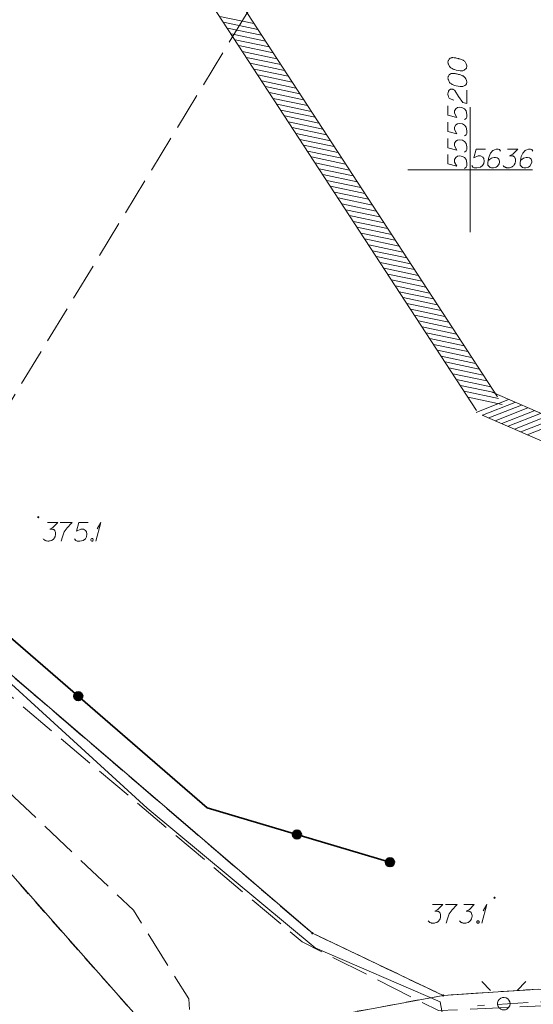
# Model space of a CAD drawing. Header units: metres. Extents: x 5554594 to 5556205, y 5636132 to 5636668.
# Tile 21 of 168: x 5555182 to 5555203, y 5636267 to 5636306. Entities that reach past the tile are written whole.
import ezdxf

# ---------------------------------------------------------------- set-up
doc = ezdxf.new("R2010")
doc.units = ezdxf.units.M
doc.header["$MEASUREMENT"] = 0
doc.header["$XCLIPFRAME"] = 0
for name, pattern in [('05-linia 2.5 1', [1.75, 1.25, -0.5]), ('L_0_06', [2, 1.5, -0.5]), ('PRZER1-1', [2, 1, -1]), ('PRZER3-1', [4, 3, -1])]:
    doc.linetypes.add(name, pattern=pattern)
for name, color, linetype, lineweight in [('#digitalizacja', 7, 'Continuous', 18), ('#RASTER', 7, 'Continuous', 18), ('#skartowane', 7, 'Continuous', 18), ('#zakres', 7, 'Continuous', 18), ('#zmodyfikowane', 7, 'Continuous', 18), ('#ZUDP', 7, 'Continuous', 18)]:
    doc.layers.add(name, color=color, linetype=linetype, lineweight=lineweight)
for name, color, linetype, lineweight, true_color in [('GEPPGD', 96, 'Continuous', 18, 0x008000), ('GESDZI', 18, 'Continuous', 18, 0x0a0909), ('GESKKL', 96, 'PRZER3-1', 18, 0x008000), ('GESUZY', 96, 'PRZER1-1', 18, 0x008000)]:
    doc.layers.add(name, color=color, linetype=linetype, lineweight=lineweight, true_color=true_color)
picture_1 = doc.add_image_def('image1.tif', size_in_pixel=(18897, 11811))

# ---------------------------------------------------------------- blocks, each defined once
blk = doc.blocks.new('EPPGN')
blk.add_hatch(color=0).paths.add_polyline_path([(0, -0.09), (-0.027812, -0.085595), (-0.052901, -0.072812), (-0.072812, -0.052901), (-0.085595, -0.027812), (-0.09, 0), (-0.085595, 0.027812), (-0.072812, 0.052901), (-0.052901, 0.072812), (-0.027812, 0.085595), (0, 0.09), (0.027812, 0.085595), (0.052901, 0.072812), (0.072812, 0.052901), (0.085595, 0.027812), (0.09, 0), (0.085595, -0.027812), (0.072812, -0.052901), (0.052901, -0.072812), (0.027812, -0.085595)])
blk = doc.blocks.new('SUSM01_01_2')
at = {"color": 0, "flags": 128}
for points in [[(-0.353553, 0.353553), (-0.212132, 0.212132)], [(0.353553, 0.353553), (0.212132, 0.212132)], [(-0.353553, -0.353553), (-0.212132, -0.212132)], [(0.353553, -0.353553), (0.212132, -0.212132)]]:
    blk.add_lwpolyline(points, dxfattribs=at)
blk.add_lwpolyline([(0.1, 0), (0.093969, -0.034202), (0.076604, -0.064279), (0.05, -0.086603), (0.025882, -0.096593), (0, -0.1), (-0.025882, -0.096593), (-0.05, -0.086603), (-0.073305, -0.068017), (-0.090097, -0.043388), (-0.098883, -0.014904), (-0.098883, 0.014904), (-0.090097, 0.043388), (-0.073305, 0.068017), (-0.05, 0.086603), (-0.022252, 0.097493), (0.007473, 0.09972), (0.036534, 0.093087), (0.062349, 0.078183), (0.082624, 0.056332), (0.095557, 0.029476), (0.1, 0)], close=True, dxfattribs=at)
blk = doc.blocks.new('*U350')
at = {"layer": '#skartowane', "color": 7, "linetype": 'ByBlock', "lineweight": 18}
for q in [(5555185.004, 5636285.133), (5555185.057, 5636285.629)]:
    blk.add_line((5555185.205, 5636285.883), q, dxfattribs=at)
blk = doc.blocks.new('*U354')
at = {"layer": '#skartowane', "color": 7, "linetype": 'ByBlock', "lineweight": 18}
for q in [(5555200.467, 5636269.84), (5555200.521, 5636270.336)]:
    blk.add_line((5555200.668, 5636270.59), q, dxfattribs=at)

msp = doc.modelspace()

# ---------------------------------------------------------------- hatches: boundary and pattern name
at = {"layer": '#skartowane', "linetype": 'Continuous', "lineweight": 35}
h = msp.add_hatch(color=7, dxfattribs=at)
edge = h.paths.add_edge_path()
edge.add_arc((5555184.303, 5636278.925), 0.175, 0, 360)
h = msp.add_hatch(color=7, dxfattribs=at)
edge = h.paths.add_edge_path()
edge.add_arc((5555193.064, 5636273.39), 0.175, 0, 360)
h = msp.add_hatch(color=7, dxfattribs=at)
edge = h.paths.add_edge_path()
edge.add_arc((5555196.79, 5636272.28), 0.175, 0, 360)
at = {"layer": '#zmodyfikowane', "linetype": 'Continuous', "lineweight": 18}
h = msp.add_hatch(color=7, dxfattribs=at)
edge = h.paths.add_edge_path()
edge.add_arc((5555182.7, 5636286.09), 0.045, 0, 360)
h = msp.add_hatch(color=7, dxfattribs=at)
edge = h.paths.add_edge_path()
edge.add_arc((5555200.98, 5636270.86), 0.045, 0, 360)

# ---------------------------------------------------------------- linework, layer by layer
at = {"layer": '#digitalizacja', "color": 1, "linetype": 'Continuous', "lineweight": 18, "flags": 128}
for points in [[(5555160.588, 5636310.204), (5555164.623, 5636302.246), (5555166.546, 5636298.24), (5555170.434, 5636291.739), (5555173.666, 5636287.512), (5555177.255, 5636283.385), (5555187.066, 5636274.45)], [(5555187.066, 5636274.45), (5555193.793, 5636268.86), (5555198.806, 5636266.689)], [(5555206.378, 5636257.685), (5555206.378, 5636261.296), (5555202.022, 5636262.031), (5555199.7, 5636261.907), (5555198.806, 5636266.689)]]:
    msp.add_lwpolyline(points, dxfattribs=at)
at = {"layer": '#skartowane', "color": 7, "linetype": 'L_0_06', "lineweight": 18, "flags": 128}
msp.add_lwpolyline([(5555319.91, 5636279.38), (5555323.03, 5636275.28), (5555329.28, 5636268.46), (5555334.03, 5636263.4), (5555345.03, 5636252.49), (5555346.54, 5636251.45), (5555345.73, 5636247.93), (5555332.42, 5636261.49), (5555327.2, 5636266.8), (5555317.86, 5636277.41), (5555315.42, 5636280.01), (5555313.35, 5636281.16), (5555310.91, 5636281.48), (5555308.55, 5636280.93), (5555307.33, 5636278.49), (5555300.21, 5636263.98), (5555298.84, 5636260.31), (5555299.74, 5636259.03), (5555298.26, 5636255.27), (5555297.04, 5636255.1), (5555292.88, 5636247), (5555292.08, 5636246.05), (5555288.59, 5636239.37), (5555285.9, 5636234.86), (5555282.53, 5636231.41), (5555279.83, 5636229.99), (5555275.41, 5636228.95), (5555271.53, 5636229.31), (5555268.13, 5636230.4), (5555264.62, 5636232.17), (5555253.07, 5636239.68), (5555243.27, 5636245.93), (5555229.11, 5636254.41), (5555220.5, 5636258.77), (5555213.45, 5636261.65), (5555208.14, 5636263.06), (5555202.51, 5636263.31), (5555198.72, 5636262.51), (5555193.02, 5636260.05), (5555189.79, 5636257.33), (5555186.81, 5636252.47), (5555184.72, 5636245.33), (5555179.71, 5636245.97), (5555181.09, 5636251.46), (5555182.84, 5636255.67), (5555185.21, 5636259.68), (5555188.88, 5636264.05), (5555188.73, 5636266.82), (5555186.51, 5636270.36), (5555177.24, 5636279.14), (5555172.12, 5636284.35), (5555168.67, 5636288.73), (5555165.68, 5636293.64), (5555163.11, 5636298.61), (5555159.69, 5636305.28), (5555154.96, 5636314.88), (5555157.25, 5636316.15), (5555161.87, 5636306.69), (5555165.41, 5636299.79), (5555167.81, 5636295.12), (5555170.82, 5636290.32), (5555174.09, 5636286.04), (5555178.95, 5636281.15), (5555193.27, 5636269.09), (5555198.74, 5636266.34), (5555202.91, 5636266.53), (5555208.67, 5636266.05), (5555214.33, 5636264.32), (5555221.74, 5636261.36), (5555230.37, 5636257.02), (5555244.89, 5636248.46), (5555254.7, 5636242.22), (5555266.71, 5636234.85), (5555271.59, 5636232.9), (5555275.32, 5636232.51), (5555278.58, 5636233.38), (5555282.52, 5636236.11), (5555285.35, 5636239.7), (5555289.44, 5636247.37), (5555294.78, 5636258.52), (5555297.61, 5636265.12), (5555304.52, 5636279.57), (5555309.3, 5636287.58), (5555310.96, 5636291.13)], dxfattribs=at)
at = {"layer": '#skartowane', "color": 7, "linetype": 'Continuous', "lineweight": 35, "flags": 128}
msp.add_lwpolyline([(5555175.79, 5636286.28), (5555189.47, 5636274.46), (5555196.79, 5636272.28)], dxfattribs=at)
at = {"layer": '#skartowane', "color": 7, "linetype": 'Continuous', "lineweight": 18, "flags": 128}
for points in [[(5555183.067, 5636285.883), (5555183.481, 5636285.883), (5555183.286, 5636285.682), (5555183.156, 5636285.617), (5555183.262, 5636285.617), (5555183.286, 5636285.611), (5555183.298, 5636285.605), (5555183.309, 5636285.6), (5555183.321, 5636285.594), (5555183.345, 5636285.576), (5555183.357, 5636285.558), (5555183.369, 5636285.541), (5555183.374, 5636285.523), (5555183.386, 5636285.481), (5555183.392, 5636285.446), (5555183.392, 5636285.428), (5555183.392, 5636285.405), (5555183.386, 5636285.369), (5555183.38, 5636285.346), (5555183.374, 5636285.322), (5555183.369, 5636285.304), (5555183.363, 5636285.293), (5555183.357, 5636285.281), (5555183.351, 5636285.269), (5555183.339, 5636285.251), (5555183.321, 5636285.228), (5555183.304, 5636285.21), (5555183.292, 5636285.198), (5555183.274, 5636285.186), (5555183.256, 5636285.174), (5555183.233, 5636285.163), (5555183.221, 5636285.157), (5555183.18, 5636285.145), (5555183.144, 5636285.139), (5555183.12, 5636285.133), (5555183.079, 5636285.133), (5555183.032, 5636285.139), (5555183.014, 5636285.145), (5555182.997, 5636285.151), (5555182.979, 5636285.157), (5555182.961, 5636285.168), (5555182.943, 5636285.18), (5555182.914, 5636285.204), (5555182.896, 5636285.228)], [(5555183.581, 5636285.883), (5555184.054, 5636285.883), (5555184.024, 5636285.853), (5555183.853, 5636285.67), (5555183.735, 5636285.505), (5555183.664, 5636285.31), (5555183.617, 5636285.133)], [(5555184.703, 5636285.883), (5555184.331, 5636285.883), (5555184.237, 5636285.529), (5555184.408, 5636285.617), (5555184.508, 5636285.617), (5555184.591, 5636285.564), (5555184.638, 5636285.505), (5555184.65, 5636285.405), (5555184.632, 5636285.304), (5555184.585, 5636285.222), (5555184.502, 5636285.157), (5555184.361, 5636285.133), (5555184.254, 5636285.133), (5555184.201, 5636285.157), (5555184.154, 5636285.222)], [(5555184.839, 5636285.233), (5555184.868, 5636285.233), (5555184.886, 5636285.222), (5555184.904, 5636285.198), (5555184.904, 5636285.168), (5555184.886, 5636285.145), (5555184.868, 5636285.133), (5555184.839, 5636285.133), (5555184.821, 5636285.145), (5555184.803, 5636285.168), (5555184.803, 5636285.198), (5555184.821, 5636285.222), (5555184.839, 5636285.233)], [(5555198.495, 5636270.59), (5555198.909, 5636270.59), (5555198.714, 5636270.389), (5555198.584, 5636270.324), (5555198.69, 5636270.324), (5555198.714, 5636270.318), (5555198.725, 5636270.312), (5555198.737, 5636270.306), (5555198.749, 5636270.3), (5555198.773, 5636270.283), (5555198.785, 5636270.265), (5555198.796, 5636270.247), (5555198.802, 5636270.229), (5555198.814, 5636270.188), (5555198.82, 5636270.153), (5555198.82, 5636270.135), (5555198.82, 5636270.111), (5555198.814, 5636270.076), (5555198.808, 5636270.052), (5555198.802, 5636270.029), (5555198.796, 5636270.011), (5555198.79, 5636269.999), (5555198.785, 5636269.987), (5555198.779, 5636269.975), (5555198.767, 5636269.958), (5555198.749, 5636269.934), (5555198.731, 5636269.916), (5555198.72, 5636269.905), (5555198.702, 5636269.893), (5555198.684, 5636269.881), (5555198.661, 5636269.869), (5555198.649, 5636269.863), (5555198.607, 5636269.851), (5555198.572, 5636269.846), (5555198.548, 5636269.84), (5555198.507, 5636269.84), (5555198.46, 5636269.846), (5555198.442, 5636269.851), (5555198.424, 5636269.857), (5555198.407, 5636269.863), (5555198.389, 5636269.875), (5555198.371, 5636269.887), (5555198.342, 5636269.91), (5555198.324, 5636269.934)], [(5555199.009, 5636270.59), (5555199.481, 5636270.59), (5555199.452, 5636270.56), (5555199.281, 5636270.377), (5555199.162, 5636270.212), (5555199.092, 5636270.017), (5555199.044, 5636269.84)], [(5555199.753, 5636270.59), (5555200.166, 5636270.59), (5555199.971, 5636270.389), (5555199.842, 5636270.324), (5555199.948, 5636270.324), (5555199.971, 5636270.318), (5555199.983, 5636270.312), (5555199.995, 5636270.306), (5555200.007, 5636270.3), (5555200.03, 5636270.283), (5555200.042, 5636270.265), (5555200.054, 5636270.247), (5555200.06, 5636270.229), (5555200.072, 5636270.188), (5555200.078, 5636270.153), (5555200.078, 5636270.135), (5555200.078, 5636270.111), (5555200.072, 5636270.076), (5555200.066, 5636270.052), (5555200.06, 5636270.029), (5555200.054, 5636270.011), (5555200.048, 5636269.999), (5555200.042, 5636269.987), (5555200.036, 5636269.975), (5555200.025, 5636269.958), (5555200.007, 5636269.934), (5555199.989, 5636269.916), (5555199.977, 5636269.905), (5555199.96, 5636269.893), (5555199.942, 5636269.881), (5555199.918, 5636269.869), (5555199.907, 5636269.863), (5555199.865, 5636269.851), (5555199.83, 5636269.846), (5555199.806, 5636269.84), (5555199.765, 5636269.84), (5555199.718, 5636269.846), (5555199.7, 5636269.851), (5555199.682, 5636269.857), (5555199.664, 5636269.863), (5555199.647, 5636269.875), (5555199.629, 5636269.887), (5555199.599, 5636269.91), (5555199.582, 5636269.934)], [(5555200.302, 5636269.94), (5555200.332, 5636269.94), (5555200.349, 5636269.928), (5555200.367, 5636269.905), (5555200.367, 5636269.875), (5555200.349, 5636269.851), (5555200.332, 5636269.84), (5555200.302, 5636269.84), (5555200.284, 5636269.851), (5555200.267, 5636269.875), (5555200.267, 5636269.905), (5555200.284, 5636269.928), (5555200.302, 5636269.94)]]:
    msp.add_lwpolyline(points, dxfattribs=at)
at = {"layer": '#skartowane', "color": 7, "linetype": 'Continuous', "lineweight": 35}
for centre in [(5555184.303, 5636278.925), (5555193.064, 5636273.39), (5555196.79, 5636272.28)]:
    msp.add_circle(centre, 0.175, dxfattribs=at)
at = {"layer": '#zakres', "color": 134, "linetype": 'Continuous', "lineweight": 18}
for p, q in [((5555201.098, 5636290.908), (5555173.119, 5636333.773)), ((5555200.261, 5636290.361), (5555172.281, 5636333.227)), ((5555189.97, 5636306.137), (5555191.34, 5636305.849)), ((5555190.123, 5636305.902), (5555191.493, 5636305.614)), ((5555190.276, 5636305.668), (5555191.646, 5636305.38)), ((5555190.429, 5636305.433), (5555191.799, 5636305.145)), ((5555190.582, 5636305.199), (5555191.952, 5636304.911)), ((5555190.735, 5636304.964), (5555192.105, 5636304.676)), ((5555190.888, 5636304.73), (5555192.258, 5636304.442)), ((5555191.041, 5636304.495), (5555192.411, 5636304.207)), ((5555191.194, 5636304.261), (5555192.564, 5636303.973)), ((5555191.347, 5636304.026), (5555192.717, 5636303.738)), ((5555191.5, 5636303.792), (5555192.87, 5636303.504)), ((5555191.653, 5636303.557), (5555193.023, 5636303.269)), ((5555191.806, 5636303.323), (5555193.176, 5636303.035)), ((5555191.959, 5636303.088), (5555193.329, 5636302.801)), ((5555192.112, 5636302.854), (5555193.482, 5636302.566)), ((5555192.265, 5636302.619), (5555193.636, 5636302.332)), ((5555192.418, 5636302.385), (5555193.789, 5636302.097)), ((5555192.572, 5636302.151), (5555193.942, 5636301.863)), ((5555192.725, 5636301.916), (5555194.095, 5636301.628)), ((5555192.878, 5636301.682), (5555194.248, 5636301.394)), ((5555193.031, 5636301.447), (5555194.401, 5636301.159)), ((5555193.184, 5636301.213), (5555194.554, 5636300.925)), ((5555193.337, 5636300.978), (5555194.707, 5636300.69)), ((5555193.49, 5636300.744), (5555194.86, 5636300.456)), ((5555193.643, 5636300.509), (5555195.013, 5636300.221)), ((5555193.796, 5636300.275), (5555195.166, 5636299.987)), ((5555193.949, 5636300.04), (5555195.319, 5636299.752)), ((5555194.102, 5636299.806), (5555195.472, 5636299.518)), ((5555194.255, 5636299.571), (5555195.625, 5636299.283)), ((5555194.408, 5636299.337), (5555195.778, 5636299.049)), ((5555194.561, 5636299.102), (5555195.931, 5636298.814)), ((5555194.714, 5636298.868), (5555196.084, 5636298.58)), ((5555194.867, 5636298.633), (5555196.237, 5636298.346)), ((5555195.02, 5636298.399), (5555196.39, 5636298.111)), ((5555195.173, 5636298.164), (5555196.543, 5636297.877)), ((5555195.326, 5636297.93), (5555196.696, 5636297.642)), ((5555195.479, 5636297.696), (5555196.849, 5636297.408)), ((5555195.632, 5636297.461), (5555197.003, 5636297.173)), ((5555195.785, 5636297.227), (5555197.156, 5636296.939)), ((5555195.939, 5636296.992), (5555197.309, 5636296.704)), ((5555196.092, 5636296.758), (5555197.462, 5636296.47)), ((5555196.245, 5636296.523), (5555197.615, 5636296.235)), ((5555196.398, 5636296.289), (5555197.768, 5636296.001)), ((5555196.551, 5636296.054), (5555197.921, 5636295.766)), ((5555196.704, 5636295.82), (5555198.074, 5636295.532)), ((5555196.857, 5636295.585), (5555198.227, 5636295.297)), ((5555197.01, 5636295.351), (5555198.38, 5636295.063)), ((5555197.163, 5636295.116), (5555198.533, 5636294.828)), ((5555197.316, 5636294.882), (5555198.686, 5636294.594)), ((5555197.469, 5636294.647), (5555198.839, 5636294.36)), ((5555197.622, 5636294.413), (5555198.992, 5636294.125)), ((5555197.775, 5636294.178), (5555199.145, 5636293.891)), ((5555197.928, 5636293.944), (5555199.298, 5636293.656)), ((5555198.081, 5636293.71), (5555199.451, 5636293.422)), ((5555198.234, 5636293.475), (5555199.604, 5636293.187)), ((5555198.387, 5636293.241), (5555199.757, 5636292.953)), ((5555198.54, 5636293.006), (5555199.91, 5636292.718)), ((5555198.693, 5636292.772), (5555200.063, 5636292.484)), ((5555198.846, 5636292.537), (5555200.216, 5636292.249)), ((5555198.999, 5636292.303), (5555200.37, 5636292.015)), ((5555199.153, 5636292.068), (5555200.523, 5636291.78)), ((5555199.306, 5636291.834), (5555200.676, 5636291.546)), ((5555199.459, 5636291.599), (5555200.829, 5636291.311)), ((5555199.612, 5636291.365), (5555200.982, 5636291.077)), ((5555199.765, 5636291.13), (5555201.135, 5636290.842)), ((5555199.918, 5636290.896), (5555201.288, 5636290.608)), ((5555200.239, 5636290.286), (5555201.541, 5636290.8)), ((5555264.899, 5636263.259), (5555200.879, 5636291.093)), ((5555200.496, 5636290.175), (5555201.798, 5636290.688)), ((5555200.752, 5636290.063), (5555202.055, 5636290.576)), ((5555201.009, 5636289.952), (5555202.312, 5636290.465)), ((5555201.266, 5636289.84), (5555202.569, 5636290.353)), ((5555264.501, 5636262.341), (5555200.48, 5636290.176)), ((5555201.523, 5636289.728), (5555202.825, 5636290.241)), ((5555201.78, 5636289.617), (5555203.082, 5636290.13)), ((5555202.036, 5636289.505), (5555203.339, 5636290.018)), ((5555202.293, 5636289.393), (5555203.596, 5636289.906))]:
    msp.add_line(p, q, dxfattribs=at)
at = {"layer": '#ZUDP', "color": 1, "linetype": '05-linia 2.5 1', "lineweight": 18, "flags": 128}
msp.add_lwpolyline([(5555269.271, 5636235.047), (5555264.77, 5636237.281), (5555255.378, 5636243.574), (5555215.913, 5636265.819), (5555208.427, 5636266.321), (5555202.73, 5636266.699), (5555200.294, 5636266.539)], dxfattribs=at)
at = {"color": 7, "linetype": 'Continuous', "lineweight": 18, "flags": 128}
for points in [[(5555199.115, 5636304.311), (5555199.115, 5636304.299), (5555199.121, 5636304.263), (5555199.127, 5636304.24), (5555199.133, 5636304.222), (5555199.145, 5636304.192), (5555199.162, 5636304.157), (5555199.18, 5636304.128), (5555199.204, 5636304.098), (5555199.227, 5636304.08), (5555199.257, 5636304.063), (5555199.286, 5636304.045), (5555199.322, 5636304.027), (5555199.345, 5636304.015), (5555199.381, 5636304.003), (5555199.44, 5636303.986), (5555199.528, 5636303.968), (5555199.599, 5636303.956), (5555199.664, 5636303.956), (5555199.711, 5636303.962), (5555199.765, 5636303.986), (5555199.794, 5636304.003), (5555199.83, 5636304.033), (5555199.853, 5636304.068), (5555199.859, 5636304.086), (5555199.865, 5636304.122), (5555199.865, 5636304.151), (5555199.859, 5636304.198), (5555199.847, 5636304.24), (5555199.83, 5636304.269), (5555199.8, 5636304.311), (5555199.782, 5636304.328), (5555199.759, 5636304.352), (5555199.735, 5636304.37), (5555199.717, 5636304.381), (5555199.688, 5636304.393), (5555199.676, 5636304.399), (5555199.646, 5636304.411), (5555199.611, 5636304.423), (5555199.576, 5636304.435), (5555199.552, 5636304.44), (5555199.534, 5636304.446), (5555199.511, 5636304.452), (5555199.457, 5636304.464), (5555199.428, 5636304.47), (5555199.398, 5636304.476), (5555199.357, 5636304.482), (5555199.304, 5636304.488), (5555199.286, 5636304.488), (5555199.263, 5636304.482), (5555199.239, 5636304.476), (5555199.204, 5636304.458), (5555199.18, 5636304.44), (5555199.162, 5636304.423), (5555199.145, 5636304.399), (5555199.133, 5636304.376), (5555199.127, 5636304.358), (5555199.121, 5636304.34), (5555199.115, 5636304.311)], [(5555199.115, 5636303.679), (5555199.115, 5636303.667), (5555199.121, 5636303.632), (5555199.127, 5636303.608), (5555199.133, 5636303.59), (5555199.145, 5636303.561), (5555199.162, 5636303.525), (5555199.18, 5636303.496), (5555199.204, 5636303.466), (5555199.227, 5636303.448), (5555199.257, 5636303.431), (5555199.286, 5636303.413), (5555199.322, 5636303.395), (5555199.345, 5636303.383), (5555199.381, 5636303.372), (5555199.44, 5636303.354), (5555199.528, 5636303.336), (5555199.599, 5636303.324), (5555199.664, 5636303.324), (5555199.711, 5636303.33), (5555199.765, 5636303.354), (5555199.794, 5636303.372), (5555199.83, 5636303.401), (5555199.853, 5636303.437), (5555199.859, 5636303.454), (5555199.865, 5636303.49), (5555199.865, 5636303.519), (5555199.859, 5636303.567), (5555199.847, 5636303.608), (5555199.83, 5636303.637), (5555199.8, 5636303.679), (5555199.782, 5636303.697), (5555199.759, 5636303.72), (5555199.735, 5636303.738), (5555199.717, 5636303.75), (5555199.688, 5636303.761), (5555199.676, 5636303.767), (5555199.646, 5636303.779), (5555199.611, 5636303.791), (5555199.576, 5636303.803), (5555199.552, 5636303.809), (5555199.534, 5636303.815), (5555199.511, 5636303.82), (5555199.457, 5636303.832), (5555199.428, 5636303.838), (5555199.398, 5636303.844), (5555199.357, 5636303.85), (5555199.304, 5636303.856), (5555199.286, 5636303.856), (5555199.263, 5636303.85), (5555199.239, 5636303.844), (5555199.204, 5636303.826), (5555199.18, 5636303.809), (5555199.162, 5636303.791), (5555199.145, 5636303.767), (5555199.133, 5636303.744), (5555199.127, 5636303.726), (5555199.121, 5636303.708), (5555199.115, 5636303.679)], [(5555199.351, 5636302.787), (5555199.239, 5636302.817), (5555199.168, 5636302.864), (5555199.139, 5636302.917), (5555199.121, 5636302.97), (5555199.115, 5636303.012), (5555199.115, 5636303.041), (5555199.121, 5636303.094), (5555199.133, 5636303.13), (5555199.139, 5636303.147), (5555199.156, 5636303.183), (5555199.18, 5636303.2), (5555199.204, 5636303.212), (5555199.221, 5636303.218), (5555199.245, 5636303.224), (5555199.274, 5636303.224), (5555199.304, 5636303.218), (5555199.322, 5636303.212), (5555199.345, 5636303.2), (5555199.369, 5636303.183), (5555199.387, 5636303.165), (5555199.534, 5636302.923), (5555199.705, 5636302.693), (5555199.865, 5636302.651), (5555199.865, 5636303.189)], [(5555199.115, 5636302.551), (5555199.115, 5636302.179), (5555199.469, 5636302.084), (5555199.381, 5636302.256), (5555199.381, 5636302.356), (5555199.434, 5636302.439), (5555199.493, 5636302.486), (5555199.593, 5636302.498), (5555199.694, 5636302.48), (5555199.776, 5636302.433), (5555199.841, 5636302.35), (5555199.865, 5636302.208), (5555199.865, 5636302.102), (5555199.841, 5636302.049), (5555199.776, 5636302.002)], [(5555200, 5636297.5), (5555200, 5636302.5)], [(5555199.115, 5636301.901), (5555199.115, 5636301.529), (5555199.469, 5636301.435), (5555199.381, 5636301.606), (5555199.381, 5636301.706), (5555199.434, 5636301.789), (5555199.493, 5636301.836), (5555199.593, 5636301.848), (5555199.694, 5636301.83), (5555199.776, 5636301.783), (5555199.841, 5636301.701), (5555199.865, 5636301.559), (5555199.865, 5636301.453), (5555199.841, 5636301.399), (5555199.776, 5636301.352)], [(5555199.115, 5636301.252), (5555199.115, 5636300.88), (5555199.469, 5636300.785), (5555199.381, 5636300.957), (5555199.381, 5636301.057), (5555199.434, 5636301.14), (5555199.493, 5636301.187), (5555199.593, 5636301.199), (5555199.694, 5636301.181), (5555199.776, 5636301.134), (5555199.841, 5636301.051), (5555199.865, 5636300.909), (5555199.865, 5636300.803), (5555199.841, 5636300.75), (5555199.776, 5636300.703)], [(5555199.115, 5636300.602), (5555199.115, 5636300.23), (5555199.469, 5636300.136), (5555199.381, 5636300.307), (5555199.381, 5636300.407), (5555199.434, 5636300.49), (5555199.493, 5636300.537), (5555199.593, 5636300.549), (5555199.694, 5636300.531), (5555199.776, 5636300.484), (5555199.841, 5636300.401), (5555199.865, 5636300.26), (5555199.865, 5636300.153), (5555199.841, 5636300.1), (5555199.776, 5636300.053)], [(5555200.616, 5636300.822), (5555200.244, 5636300.822), (5555200.15, 5636300.468), (5555200.321, 5636300.556), (5555200.421, 5636300.556), (5555200.504, 5636300.503), (5555200.551, 5636300.444), (5555200.563, 5636300.344), (5555200.545, 5636300.243), (5555200.498, 5636300.161), (5555200.415, 5636300.096), (5555200.274, 5636300.072), (5555200.167, 5636300.072), (5555200.114, 5636300.096), (5555200.067, 5636300.161)], [(5555201.224, 5636300.739), (5555201.177, 5636300.804), (5555201.124, 5636300.822), (5555201.041, 5636300.822), (5555200.982, 5636300.798), (5555200.947, 5636300.787), (5555200.917, 5636300.769), (5555200.823, 5636300.663), (5555200.758, 5636300.521), (5555200.74, 5636300.444), (5555200.716, 5636300.273), (5555200.716, 5636300.184), (5555200.74, 5636300.149), (5555200.787, 5636300.102), (5555200.805, 5636300.09), (5555200.864, 5636300.072), (5555200.941, 5636300.072), (5555201, 5636300.084), (5555201.041, 5636300.096), (5555201.1, 5636300.143), (5555201.159, 5636300.237), (5555201.177, 5636300.296), (5555201.177, 5636300.344), (5555201.148, 5636300.421), (5555201.124, 5636300.45), (5555201.083, 5636300.474), (5555201.012, 5636300.491), (5555200.959, 5636300.491), (5555200.894, 5636300.474), (5555200.852, 5636300.456), (5555200.781, 5636300.409), (5555200.746, 5636300.379), (5555200.728, 5636300.361)], [(5555201.496, 5636300.822), (5555201.909, 5636300.822), (5555201.714, 5636300.621), (5555201.584, 5636300.556), (5555201.691, 5636300.556), (5555201.714, 5636300.55), (5555201.726, 5636300.544), (5555201.738, 5636300.539), (5555201.75, 5636300.533), (5555201.773, 5636300.515), (5555201.785, 5636300.497), (5555201.797, 5636300.48), (5555201.803, 5636300.462), (5555201.815, 5636300.421), (5555201.821, 5636300.385), (5555201.821, 5636300.367), (5555201.821, 5636300.344), (5555201.815, 5636300.308), (5555201.809, 5636300.285), (5555201.803, 5636300.261), (5555201.797, 5636300.243), (5555201.791, 5636300.232), (5555201.785, 5636300.22), (5555201.779, 5636300.208), (5555201.768, 5636300.19), (5555201.75, 5636300.167), (5555201.732, 5636300.149), (5555201.72, 5636300.137), (5555201.703, 5636300.125), (5555201.685, 5636300.113), (5555201.661, 5636300.102), (5555201.649, 5636300.096), (5555201.608, 5636300.084), (5555201.573, 5636300.078), (5555201.549, 5636300.072), (5555201.508, 5636300.072), (5555201.46, 5636300.078), (5555201.443, 5636300.084), (5555201.425, 5636300.09), (5555201.407, 5636300.096), (5555201.39, 5636300.108), (5555201.372, 5636300.119), (5555201.342, 5636300.143), (5555201.325, 5636300.167)], [(5555202.517, 5636300.739), (5555202.47, 5636300.804), (5555202.417, 5636300.822), (5555202.334, 5636300.822), (5555202.275, 5636300.798), (5555202.24, 5636300.787), (5555202.21, 5636300.769), (5555202.116, 5636300.663), (5555202.051, 5636300.521), (5555202.033, 5636300.444), (5555202.01, 5636300.273), (5555202.01, 5636300.184), (5555202.033, 5636300.149), (5555202.08, 5636300.102), (5555202.098, 5636300.09), (5555202.157, 5636300.072), (5555202.234, 5636300.072), (5555202.293, 5636300.084), (5555202.334, 5636300.096), (5555202.393, 5636300.143), (5555202.453, 5636300.237), (5555202.47, 5636300.296), (5555202.47, 5636300.344), (5555202.441, 5636300.421), (5555202.417, 5636300.45), (5555202.376, 5636300.474), (5555202.305, 5636300.491), (5555202.252, 5636300.491), (5555202.187, 5636300.474), (5555202.145, 5636300.456), (5555202.075, 5636300.409), (5555202.039, 5636300.379), (5555202.021, 5636300.361)], [(5555197.5, 5636300), (5555202.5, 5636300)]]:
    msp.add_lwpolyline(points, dxfattribs=at)
at = {"layer": 'GESDZI', "color": 96, "linetype": 'Continuous', "lineweight": 18, "flags": 128}
for points in [[(5555210.74, 5636267.97), (5555208.46, 5636266.82), (5555202.73, 5636267.2), (5555198.92, 5636266.95), (5555193.68, 5636269.44), (5555177.22, 5636283.54), (5555171.33, 5636290.55), (5555168.09, 5636295.87), (5555152.11, 5636327.91), (5555140.07, 5636349.47), (5555138.419, 5636351.998)], [(5555138.419, 5636351.998), (5555140.07, 5636349.47), (5555152.11, 5636327.91), (5555168.09, 5636295.87), (5555171.33, 5636290.55), (5555177.22, 5636283.54), (5555193.68, 5636269.44), (5555198.92, 5636266.95), (5555194.751, 5636266.179), (5555190.254, 5636262.036), (5555175.305, 5636278.922)], [(5555175.305, 5636278.922), (5555190.254, 5636262.036), (5555184.375, 5636256.62), (5555180.847, 5636237.963), (5555180.879, 5636235.703), (5555132.537, 5636279.6)], [(5555181.37, 5636197.215), (5555180.879, 5636235.703), (5555180.847, 5636237.963), (5555184.375, 5636256.62), (5555190.254, 5636262.036), (5555194.751, 5636266.179), (5555198.92, 5636266.95), (5555202.73, 5636267.2), (5555208.46, 5636266.82), (5555210.74, 5636267.97), (5555216.06, 5636266.31), (5555255.64, 5636244)]]:
    msp.add_lwpolyline(points, dxfattribs=at)
at = {"layer": 'GESKKL', "color": 96, "linetype": 'PRZER3-1', "lineweight": 18, "ltscale": 0.5, "true_color": 0x008000}
for points in [[(5555200.497, 5636321.76), (5555177.22, 5636283.54), (5555171.85, 5636302.33), (5555191.001, 5636341.927)], [(5555200.497, 5636321.76), (5555177.22, 5636283.54), (5555193.68, 5636269.44), (5555198.92, 5636266.95), (5555202.73, 5636267.2), (5555208.46, 5636266.82), (5555210.74, 5636267.97)]]:
    msp.add_lwpolyline(points, dxfattribs=at)
at = {"layer": 'GESUZY', "color": 96, "linetype": 'PRZER1-1', "lineweight": 18, "ltscale": 0.5, "true_color": 0x008000}
for points in [[(5555138.419, 5636351.998), (5555140.07, 5636349.47), (5555145.81, 5636339.2), (5555152.11, 5636327.91), (5555168.09, 5636295.87), (5555171.33, 5636290.55), (5555177.22, 5636283.54), (5555193.68, 5636269.44), (5555198.92, 5636266.95), (5555194.751, 5636266.179), (5555190.254, 5636262.036), (5555180.593, 5636272.949), (5555175.305, 5636278.922), (5555167.557, 5636287.96), (5555148.596, 5636326.003), (5555136.58, 5636347.5), (5555134.827, 5636350.189)], [(5555275.249, 5636316.493), (5555282.05, 5636311.75), (5555291.92, 5636304.86), (5555284.52, 5636292.447), (5555255.64, 5636244), (5555216.06, 5636266.31), (5555210.74, 5636267.97), (5555208.46, 5636266.82), (5555202.73, 5636267.2), (5555198.92, 5636266.95), (5555193.68, 5636269.44), (5555177.22, 5636283.54), (5555171.85, 5636302.33), (5555191.001, 5636341.927)], [(5555180.593, 5636272.949), (5555190.254, 5636262.036), (5555184.375, 5636256.62), (5555180.847, 5636237.963), (5555180.879, 5636235.703), (5555166.615, 5636248.656), (5555136.867, 5636275.669), (5555132.537, 5636279.6)], [(5555255.64, 5636244), (5555216.06, 5636266.31), (5555210.74, 5636267.97), (5555208.46, 5636266.82), (5555202.73, 5636267.2), (5555198.92, 5636266.95), (5555194.751, 5636266.179), (5555190.254, 5636262.036), (5555184.375, 5636256.62), (5555180.847, 5636237.963), (5555180.879, 5636235.703), (5555181.144, 5636214.939), (5555181.37, 5636197.215)]]:
    msp.add_lwpolyline(points, dxfattribs=at)

# ---------------------------------------------------------------- block references
at = {"layer": '#skartowane', "color": 7, "linetype": 'Continuous', "lineweight": 18}
for name in ['*U350', '*U354']:
    msp.add_blockref(name, (0, 0), dxfattribs=at)
at = {"layer": '#ZUDP', "color": 1, "lineweight": 18, "xscale": 2.499999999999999, "yscale": 2.499999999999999, "zscale": 2.499999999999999, "rotation": 359.9999974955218}
msp.add_blockref('SUSM01_01_2', (5555201.352, 5636266.621), dxfattribs=at)
at = {"layer": 'GEPPGD', "color": 96, "lineweight": 18, "true_color": 0x008000, "xscale": 0.5, "yscale": 0.5, "zscale": 0.5, "rotation": 90}
for p in [(5555193.68, 5636269.44), (5555198.92, 5636266.95)]:
    msp.add_blockref('EPPGN', p, dxfattribs=at)

# ---------------------------------------------------------------- pictures from other files: only their frames are drawn
at = {"layer": '#RASTER', "color": 252, "linetype": 'Continuous', "lineweight": 18}
image = msp.add_image(picture_1, insert=(5554593.51, 5636131.7), size_in_units=(811.166, 518.086), dxfattribs=at)
image.set_boundary_path([(-0.5, -0.5), (-0.5, 11810.5), (18896.5, 11810.5), (18896.5, -0.5), (-0.5, -0.5)])
image.dxf.flags = 15

doc.saveas('drawing.dxf')
